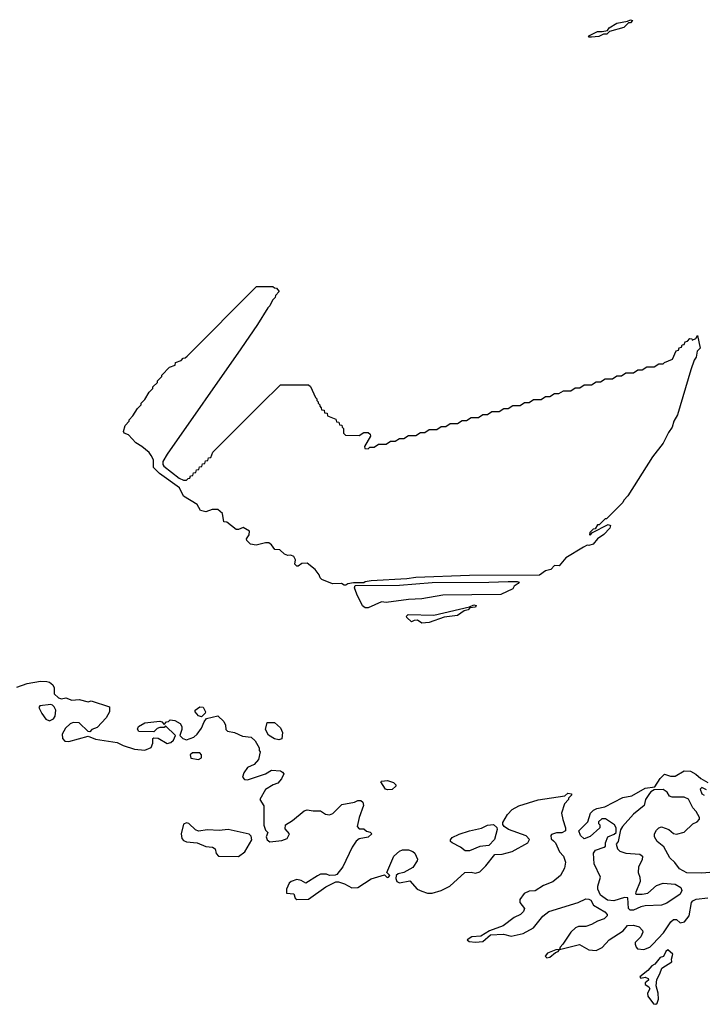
# Model space of a CAD drawing. Extents: x 2029662 to 2246637, y 225654 to 401419.
# Tile 216 of 256: x 2161165 to 2165748, y 301041 to 307650. Entities that reach past the tile are written whole.
import ezdxf

# ---------------------------------------------------------------- set-up
doc = ezdxf.new("R2010")
doc.units = 0

msp = doc.modelspace()

# ---------------------------------------------------------------- linework, layer by layer
at = {"layer": '0CON20XD'}
for points in [[(2165005, 307533.8), (2164983.8, 307533.8), (2164990, 307545), (2165045, 307571.2), (2165075, 307570), (2165111.7, 307578.3), (2165122.5, 307595), (2165175, 307627.5), (2165245, 307640), (2165265, 307650), (2165280, 307645), (2165265, 307630), (2165251.7, 307628.3), (2165221.7, 307598.3), (2165125, 307570), (2165107, 307553), (2165085, 307552.5), (2165053, 307537), (2165005, 307533.8)], [(2163355, 303854), (2163344.1, 303854.1), (2163325, 303866.7), (2163265, 303862.5), (2163193, 303893), (2163183, 303903), (2163176.7, 303925), (2163148.7, 303958.7), (2163095, 304001.1), (2163059.1, 304000.9), (2163035, 303982.5), (2163025, 303982.5), (2163013.3, 303995), (2163017.5, 304025), (2163005, 304046), (2162985, 304056), (2162965, 304053.3), (2162942.3, 304062.3), (2162912.1, 304092.1), (2162877.5, 304095), (2162855.6, 304125.6), (2162837.8, 304137.8), (2162815, 304139.2), (2162753, 304123), (2162715, 304130), (2162690, 304155), (2162687.5, 304165), (2162706.7, 304193.3), (2162707.2, 304217.2), (2162665, 304241.4), (2162635, 304227.5), (2162618.3, 304228.3), (2162555, 304277.5), (2162535, 304280), (2162525.7, 304335), (2162495, 304361.9), (2162456.6, 304363.4), (2162415, 304347.5), (2162380, 304355), (2162357.5, 304395), (2162265, 304452.5), (2162237.7, 304507.7), (2162103.9, 304603.9), (2162063.6, 304643.6), (2162062.5, 304695), (2162048.6, 304725), (2162034.2, 304745), (2161985.5, 304785.5), (2161945, 304810), (2161894.6, 304864.6), (2161867.5, 304875), (2161862.5, 304885), (2161873, 304927), (2161900, 304955), (2161900, 304965), (2161925, 304990), (2161955, 305040), (2161980, 305065), (2161980, 305075), (2162005, 305100), (2162035, 305150), (2162060, 305175), (2162060, 305185), (2162090, 305215), (2162090, 305225), (2162120, 305255), (2162120, 305265), (2162171.7, 305318.3), (2162208.3, 305331.7), (2162211.7, 305348.3), (2162248.3, 305361.7), (2162261.7, 305378.3), (2162275, 305380), (2162288.3, 305391.7), (2162755, 305860), (2162865, 305860), (2162875, 305850), (2162888.3, 305848.3), (2162907.5, 305825), (2162881.7, 305798.3), (2162880, 305785), (2162861.7, 305768.3), (2162845, 305730), (2162830, 305715), (2162762.5, 305605), (2162649.5, 305440.5), (2162155, 304733.3), (2162126, 304685), (2162126, 304665), (2162132.9, 304652.9), (2162235, 304572.5), (2162265, 304560), (2162285, 304560), (2162295, 304570), (2162308.3, 304571.7), (2162311.7, 304588.3), (2162328.3, 304591.7), (2162331.7, 304608.3), (2162348.3, 304611.7), (2162351.7, 304628.3), (2162368.3, 304631.7), (2162371.7, 304648.3), (2162388.3, 304651.7), (2162391.7, 304668.3), (2162408.3, 304671.7), (2162411.7, 304688.3), (2162428.3, 304691.7), (2162431.7, 304708.3), (2162448.3, 304711.7), (2162461.7, 304748.3), (2162785, 305070), (2162915, 305200), (2163105, 305200), (2163118.3, 305188.3), (2163150, 305115), (2163160, 305105), (2163160, 305095), (2163170, 305085), (2163170, 305075), (2163180, 305065), (2163180, 305055), (2163190, 305045), (2163191.7, 305031.7), (2163208.3, 305028.3), (2163211.7, 305011.7), (2163228.3, 305008.3), (2163231.7, 304991.7), (2163288.3, 304968.3), (2163291.7, 304951.7), (2163308.3, 304948.3), (2163311.7, 304931.7), (2163328.3, 304928.3), (2163330, 304915), (2163340, 304905), (2163340, 304875), (2163351.7, 304861.7), (2163445, 304860), (2163475, 304880), (2163505, 304880), (2163518.3, 304868.3), (2163520, 304855), (2163480, 304785), (2163481.7, 304771.7), (2163505, 304770), (2163515, 304780), (2163545, 304780), (2163575, 304800), (2163625, 304800), (2163655, 304820), (2163685, 304820), (2163715, 304840), (2163745, 304840), (2163775, 304860), (2163825, 304860), (2163855, 304880), (2163885, 304880), (2163915, 304900), (2163965, 304900), (2163995, 304920), (2164025, 304920), (2164055, 304940), (2164105, 304940), (2164135, 304960), (2164165, 304960), (2164195, 304980), (2164245, 304980), (2164275, 305000), (2164305, 305000), (2164335, 305020), (2164385, 305020), (2164415, 305040), (2164445, 305040), (2164475, 305060), (2164525, 305060), (2164555, 305080), (2164585, 305080), (2164615, 305100), (2164665, 305100), (2164695, 305120), (2164725, 305120), (2164755, 305140), (2164785, 305140), (2164815, 305160), (2164865, 305160), (2164895, 305180), (2164925, 305180), (2164955, 305200), (2165005, 305200), (2165035, 305220), (2165065, 305220), (2165095, 305240), (2165145, 305240), (2165175, 305260), (2165205, 305260), (2165235, 305280), (2165285, 305280), (2165315, 305300), (2165345, 305300), (2165375, 305320), (2165425, 305320), (2165455, 305340), (2165485, 305340), (2165495, 305350), (2165548.3, 305371.7), (2165571.7, 305428.3), (2165588.3, 305431.7), (2165591.7, 305448.3), (2165608.3, 305451.7), (2165611.7, 305468.3), (2165625, 305470), (2165631.7, 305488.3), (2165648.3, 305491.7), (2165665, 305510), (2165678.3, 305508.3), (2165680, 305500), (2165705, 305510), (2165715, 305530), (2165732.5, 305445), (2165712.5, 305425), (2165706, 305385), (2165692.5, 305365), (2165670.8, 305299.2), (2165581.7, 304998.3), (2165556.2, 304955), (2165545.9, 304914.1), (2165520.3, 304879.7), (2165485, 304806.7), (2165414.4, 304715.6), (2165247.5, 304455), (2165220, 304425), (2165215, 304410), (2165105, 304300), (2165095, 304300), (2165055, 304260), (2165045, 304260), (2165028.3, 304231.7), (2165015, 304230), (2164991.7, 304208.3), (2164990, 304195), (2164995, 304190), (2165011.7, 304208.3), (2165115, 304262.5), (2165132.5, 304255), (2165127.5, 304237.5), (2165086.7, 304195), (2165044.2, 304165.8), (2165015, 304130), (2164985, 304120), (2164975, 304122.5), (2164949.3, 304110.7), (2164831.7, 304038.3), (2164787.5, 303985), (2164755, 303986.7), (2164730.7, 303959.3), (2164695, 303950), (2164655, 303922.5), (2164185, 303918.8), (2163825, 303906.7), (2163765, 303897.5), (2163525, 303882.5), (2163485, 303877.5), (2163475, 303870), (2163405, 303870), (2163367.5, 303862.5), (2163355, 303854)], [(2163485, 303702.5), (2163467.5, 303715), (2163428, 303795), (2163413.6, 303836.4), (2163418.3, 303851.7), (2163715, 303853.8), (2163935, 303873.3), (2164314.1, 303874.1), (2164445, 303880), (2164505, 303880), (2164517.5, 303875), (2164512.5, 303865), (2164485, 303846.7), (2164475, 303830), (2164395, 303792), (2164005, 303786.7), (2163865, 303762.5), (2163775, 303757.5), (2163625, 303737.5), (2163595, 303742.5), (2163505, 303703.3), (2163485, 303702.5)], [(2163865, 303600), (2163835, 303620), (2163812.5, 303617.5), (2163795, 303607.5), (2163765, 303637.5), (2163762.7, 303647.3), (2163772.6, 303657.4), (2163945, 303653.8), (2164185, 303710), (2164215, 303723.3), (2164228.8, 303718.8), (2164225, 303707.5), (2164187.5, 303702.5), (2164175, 303690), (2164148.8, 303681.2), (2164105, 303652), (2164015, 303638.8), (2163915, 303604.2), (2163865, 303600)], [(2161145, 303169.4), (2161215, 303194.3), (2161305, 303210), (2161347.7, 303207.7), (2161365, 303203.3), (2161387.5, 303185), (2161397.5, 303165), (2161397.5, 303125), (2161425, 303097.5), (2161445, 303092.5), (2161475, 303097.5), (2161515, 303083.3), (2161565, 303087.5), (2161625, 303072.5), (2161645, 303077.5), (2161767, 303037), (2161767.5, 303005), (2161746.1, 302963.9), (2161685, 302900), (2161650, 302885), (2161635, 302870), (2161625, 302872.5), (2161565, 302931.2), (2161525, 302932), (2161505, 302923.8), (2161472, 302895), (2161451.2, 302855), (2161453.3, 302825), (2161468.3, 302808.3), (2161495, 302806), (2161625, 302840), (2161675, 302820), (2161819.1, 302799.1), (2161858.9, 302778.9), (2161935.9, 302754.1), (2162005, 302748), (2162046.7, 302765), (2162060, 302795), (2162060, 302825), (2162065, 302830), (2162095, 302827.5), (2162155, 302792.5), (2162180.7, 302799.3), (2162197.5, 302815), (2162210, 302845), (2162145, 302910), (2162135, 302900), (2162105, 302900), (2162088.3, 302891.7), (2162065, 302870), (2161965, 302873.3), (2161957, 302887), (2161963.3, 302905), (2162005, 302931.2), (2162105, 302942.5), (2162118.3, 302938.3), (2162135, 302920), (2162151.7, 302938.3), (2162165, 302940), (2162175, 302950), (2162207, 302947), (2162242.5, 302925), (2162253.3, 302905), (2162253.3, 302885), (2162240, 302845), (2162260, 302825), (2162285, 302816.7), (2162335, 302833.3), (2162355.9, 302854.1), (2162386.1, 302893.9), (2162403, 302937), (2162420, 302960), (2162495, 302977.5), (2162535, 302940), (2162547.5, 302915), (2162550, 302885), (2162560, 302875), (2162606.4, 302866.4), (2162660.7, 302840.7), (2162720, 302835), (2162745, 302810), (2162771.7, 302761.7), (2162772.5, 302745), (2162780, 302735), (2162767.5, 302685), (2162738.3, 302651.7), (2162695, 302630), (2162670, 302595), (2162660, 302565), (2162675, 302550), (2162695, 302547.5), (2162815, 302587.5), (2162855, 302612.5), (2162915, 302607.5), (2162930, 302600), (2162937.5, 302587.5), (2162922.5, 302555), (2162897.5, 302525), (2162866.4, 302513.6), (2162815, 302482.5), (2162777.5, 302415), (2162803, 302373), (2162803.8, 302243.8), (2162815, 302210), (2162830, 302195), (2162820, 302165), (2162826.7, 302145), (2162845, 302131.2), (2162925, 302140), (2162960, 302155), (2162977.5, 302185), (2162948.3, 302218.3), (2162950, 302245), (2162997.5, 302275), (2163075, 302340), (2163095, 302347.5), (2163135, 302340), (2163185, 302340), (2163218.3, 302318.3), (2163245, 302312.5), (2163268.3, 302321.7), (2163328.3, 302381.7), (2163411.7, 302398.3), (2163435, 302410), (2163455, 302410), (2163468.3, 302398.3), (2163472.5, 302375), (2163443.3, 302295), (2163430, 302235), (2163445, 302220), (2163475, 302220), (2163493, 302203), (2163517, 302197), (2163530, 302185), (2163505, 302162.5), (2163445, 302152.5), (2163425, 302136.7), (2163396.7, 302095), (2163334, 301965), (2163295, 301912.5), (2163283, 301907), (2163245, 301906.7), (2163225, 301913.8), (2163185, 301913.8), (2163165, 301903.8), (2163085, 301853.8), (2163055, 301873.3), (2163025, 301878.8), (2162987.5, 301865), (2162975, 301853.3), (2162956.2, 301815), (2162956.4, 301786.4), (2163005, 301783.3), (2163014.4, 301754.4), (2163025.8, 301745.8), (2163105, 301746.2), (2163221.2, 301828.8), (2163287, 301863), (2163305, 301863.3), (2163345, 301850), (2163395, 301823.3), (2163434.1, 301825.9), (2163525, 301883.3), (2163615, 301910), (2163633, 301893), (2163640, 301895), (2163650, 301905), (2163630, 301925), (2163676, 302035), (2163715, 302070), (2163735, 302078), (2163775, 302078.8), (2163805, 302066.7), (2163817.5, 302055), (2163836.7, 302015), (2163833.3, 302005), (2163805, 301960), (2163745, 301926.7), (2163705, 301917.5), (2163692.5, 301905), (2163690, 301885), (2163697.5, 301865), (2163715, 301856.7), (2163785, 301870), (2163833.8, 301813.8), (2163865, 301801.2), (2163903, 301787), (2163935, 301786.2), (2163995, 301804.2), (2164053.8, 301835), (2164152.5, 301925), (2164195, 301928.8), (2164225, 301921.2), (2164255, 301931.2), (2164295, 301971.2), (2164353.9, 302046.1), (2164405, 302048.8), (2164472.3, 302067.7), (2164577.5, 302125), (2164587, 302147), (2164565, 302172.5), (2164447.5, 302215), (2164417.5, 302235), (2164408.3, 302248.3), (2164408.3, 302261.7), (2164440, 302315), (2164472.1, 302347.9), (2164515, 302372.5), (2164645, 302413.8), (2164825, 302440), (2164845, 302457.5), (2164870, 302455), (2164870, 302445), (2164850, 302425), (2164850, 302415), (2164823, 302387), (2164803.3, 302325), (2164810.7, 302280.7), (2164830, 302225), (2164830, 302205), (2164805, 302193.3), (2164768.3, 302191.7), (2164735, 302180), (2164730, 302175), (2164733, 302153), (2164749.3, 302139.3), (2164762.5, 302125), (2164790, 302065), (2164816.1, 302036.1), (2164830, 301995), (2164823.3, 301955), (2164796.7, 301905), (2164745, 301863.8), (2164681.7, 301838.3), (2164625, 301803.3), (2164585, 301800), (2164552.5, 301785), (2164522.5, 301745), (2164522.5, 301725), (2164553.3, 301685), (2164546.7, 301665), (2164526.7, 301645), (2164485, 301623.8), (2164411.7, 301568.3), (2164320, 301535), (2164261.7, 301498.3), (2164200, 301495), (2164170, 301475), (2164183.6, 301463.6), (2164225, 301457.5), (2164275, 301462.5), (2164325, 301507.5), (2164413, 301513), (2164465, 301498.8), (2164545, 301517.1), (2164614, 301555), (2164677.9, 301632.1), (2164716.8, 301663.2), (2164915, 301724), (2164965, 301748.8), (2164985, 301747.5), (2164999.3, 301739.3), (2165017, 301707), (2165093, 301663), (2165110, 301645), (2165110, 301635), (2165090, 301615), (2165045, 301600), (2165005, 301576.7), (2164966.1, 301563.9), (2164917, 301563), (2164896.4, 301553.6), (2164864.2, 301525.8), (2164812.5, 301445), (2164792.5, 301425), (2164790, 301410), (2164923.6, 301443.6), (2164985, 301406.7), (2165035, 301403.3), (2165075, 301422.5), (2165123.3, 301475), (2165216.7, 301535), (2165245, 301570), (2165285, 301573.3), (2165325, 301561.2), (2165345.9, 301535.9), (2165348.8, 301525), (2165336.2, 301495), (2165297.5, 301455), (2165297.5, 301445), (2165303.9, 301423.9), (2165313.9, 301413.9), (2165355, 301408.8), (2165395, 301424), (2165415, 301443.8), (2165487.9, 301522.1), (2165537.5, 301595), (2165555, 301610), (2165575, 301610), (2165598.3, 301588.3), (2165627.5, 301595), (2165658.8, 301635), (2165676.2, 301725), (2165685, 301736.7), (2165706.2, 301746.2), (2165785, 301756.2)], [(2161365, 302943.3), (2161391.7, 302958.3), (2161403.3, 302975), (2161406.7, 303015), (2161397, 303037), (2161385, 303050), (2161373, 303053), (2161300, 303045), (2161293, 303033), (2161314.2, 302994.2), (2161340, 302955), (2161365, 302943.3)], [(2162385, 302970), (2162365, 302977.5), (2162342.5, 303005), (2162343.6, 303016.4), (2162375, 303037.5), (2162397.5, 303035), (2162412.5, 303005), (2162410, 302995), (2162385, 302970)], [(2162905, 302817.5), (2162876.4, 302823.6), (2162835, 302847.5), (2162816.4, 302886.4), (2162826.7, 302933.3), (2162875, 302933.3), (2162915, 302897.5), (2162930, 302865), (2162925, 302822.5), (2162905, 302817.5)], [(2162365, 302684.3), (2162385.8, 302695), (2162385.7, 302715), (2162375, 302728.1), (2162325, 302728.8), (2162310, 302715), (2162313.9, 302693.9), (2162365, 302684.3)], [(2165263, 301673), (2165252.5, 301685), (2165247, 301757), (2165225, 301757.5), (2165155, 301736.7), (2165110.7, 301740.7), (2165063.6, 301773.6), (2165046.7, 301815), (2165046.7, 301835), (2165063.3, 301895), (2165022, 301985), (2165017.5, 302055), (2165030, 302075), (2165090, 302095), (2165097, 302103), (2165097.5, 302125), (2165113.6, 302166.4), (2165157, 302183), (2165170, 302195), (2165170, 302225), (2165157.5, 302245), (2165097, 302287), (2165073, 302287), (2165050, 302265), (2165050, 302255), (2165060, 302245), (2165060, 302225), (2164995, 302167.5), (2164955, 302152.5), (2164930, 302175), (2164920, 302205), (2164980, 302265), (2164996.4, 302323.6), (2165016.4, 302343.6), (2165040, 302355), (2165093.6, 302366.4), (2165215, 302428.8), (2165275, 302441.2), (2165365, 302492.5), (2165428.3, 302501.7), (2165465, 302557.5), (2165495, 302586.2), (2165535, 302573.3), (2165565, 302573.3), (2165625, 302607.5), (2165667.5, 302605), (2165705, 302585.8), (2165737.5, 302557.5), (2165785, 302530)], [(2163635, 302480), (2163620, 302485), (2163590, 302535), (2163595, 302540), (2163635, 302542.5), (2163675, 302530), (2163690, 302515), (2163690, 302505), (2163665, 302482.5), (2163635, 302480)], [(2165825, 301927.5), (2165745, 301921.2), (2165645, 301923.8), (2165595, 301951.2), (2165563.9, 301993.9), (2165530, 302025), (2165488.8, 302098.8), (2165445, 302133.3), (2165428, 302165), (2165428, 302185), (2165439.5, 302210.5), (2165455, 302226.7), (2165475, 302233.3), (2165523.6, 302213.6), (2165555, 302187.5), (2165575, 302182.5), (2165625, 302197.5), (2165685, 302252.5), (2165713, 302267), (2165730, 302285), (2165730, 302295), (2165707.5, 302335), (2165685, 302360), (2165655, 302417.5), (2165625, 302432.5), (2165545, 302432.5), (2165528.3, 302438.3), (2165512.5, 302465), (2165485, 302482.5), (2165425, 302480), (2165401.7, 302468.3), (2165393, 302457), (2165367.5, 302415), (2165357.5, 302375), (2165285, 302316.7), (2165212.5, 302235), (2165198.3, 302211.7), (2165182.5, 302135), (2165170, 302115), (2165177.5, 302085), (2165195, 302070), (2165235, 302056.2), (2165328.3, 302048.3), (2165346.7, 302035), (2165345, 302010), (2165320, 301965), (2165317.5, 301925), (2165328.8, 301895), (2165330, 301865), (2165302.5, 301795), (2165300, 301785), (2165305, 301780), (2165345, 301780), (2165381.7, 301788.3), (2165440.8, 301839.2), (2165485, 301853.8), (2165565, 301848), (2165603.3, 301825), (2165611.2, 301805), (2165599.5, 301780.5), (2165509.7, 301720.3), (2165475, 301707.1), (2165365, 301702), (2165334.2, 301695.8), (2165285, 301673.8), (2165263, 301673)], [(2165775, 302480), (2165745, 302497.5), (2165732.5, 302485), (2165743.9, 302453.9), (2165760, 302445)], [(2162635, 302034.3), (2162675.6, 302064.4), (2162722.5, 302145), (2162718.8, 302168.8), (2162705, 302182.5), (2162565, 302214.2), (2162505, 302208), (2162425, 302212), (2162365, 302204), (2162345, 302213.3), (2162300, 302255), (2162285, 302260), (2162265, 302250), (2162250, 302185), (2162253.8, 302155), (2162265, 302141.2), (2162285, 302131.2), (2162356.1, 302126.1), (2162415, 302100), (2162460, 302095), (2162477.5, 302085), (2162483, 302053), (2162500, 302035), (2162635, 302034.3)], [(2164155, 302071.2), (2164125, 302096.2), (2164067.5, 302125), (2164057.5, 302135), (2164057.5, 302145), (2164068.3, 302161.7), (2164115, 302184), (2164184.3, 302205.7), (2164265, 302222.5), (2164305, 302243.3), (2164345, 302247.5), (2164368.3, 302228.3), (2164370, 302215), (2164351.7, 302148.3), (2164315, 302107.5), (2164255, 302101.2), (2164185, 302072), (2164155, 302071.2)], [(2164705, 301353.3), (2164725, 301357.5), (2164761.7, 301388.3), (2164780, 301395), (2164790, 301410), (2164765, 301407.5), (2164707.5, 301385), (2164692.5, 301365), (2164705, 301353.3)], [(2165435, 301041.2), (2165445, 301050), (2165454.4, 301075.6), (2165451.5, 301115), (2165437.6, 301165), (2165441.7, 301208.3), (2165463.3, 301245), (2165476.6, 301283.4), (2165543, 301327), (2165540, 301345), (2165548.9, 301378.9), (2165515.8, 301405.8), (2165502.9, 301395), (2165486.9, 301363.1), (2165465, 301356), (2165428.8, 301311.2), (2165409.4, 301300.6), (2165381.4, 301268.6), (2165328, 301225), (2165335, 301216.2), (2165365, 301222.9), (2165383.8, 301215), (2165385.6, 301204.4), (2165364.6, 301185), (2165364.7, 301174.7), (2165388.5, 301158.5), (2165396.2, 301145), (2165380.5, 301115), (2165382.2, 301095), (2165421.2, 301045), (2165435, 301041.2)]]:
    msp.add_lwpolyline(points, dxfattribs=at)

doc.saveas('drawing.dxf')
